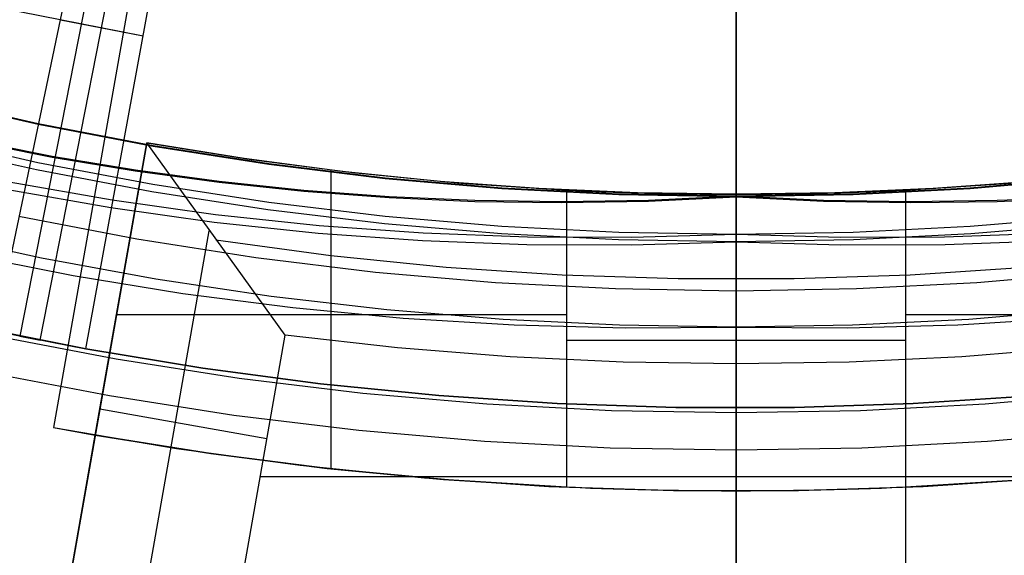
# Model space of a CAD drawing. Header units: millimetres. Extents: x 9001 to 10165, y -167 to 850.
# Tile 99 of 216: x 9577.55 to 9583.35, y 460.73 to 463.88. Entities that reach past the tile are written whole.
import ezdxf

# ---------------------------------------------------------------- set-up
doc = ezdxf.new("R2010")
doc.units = ezdxf.units.MM
for name, color, linetype in [('1', 7, 'Continuous'), ('COLOR EXT', 7, 'Continuous'), ('luz', 7, 'Continuous'), ('PLASTICO NEGRO', 7, 'Continuous')]:
    doc.layers.add(name, color=color, linetype=linetype)

msp = doc.modelspace()

# ---------------------------------------------------------------- linework, layer by layer
at = {"layer": '1', "color": 250, "true_color": 0x111111}
for p, q in [((9581.7702, 475.4465, 107.4778), (9581.7702, 462.844, 107.4778)), ((9581.7702, 469.3519, 225.2), (9581.7702, 462.8399, 225.2)), ((9581.7702, 465.6803, 228.5255), (9581.7702, 435.3505, 228.5255)), ((9581.7702, 463.8758, 230.508), (9581.7702, 464.2175, 230.3035)), ((9581.7702, 463.8512, 229.3617), (9581.7702, 464.2058, 229.1709)), ((9581.7702, 463.9187, 145.4778), (9581.7702, 463.882, 145.4772)), ((9581.7702, 463.8631, 96.5738), (9581.7702, 463.9147, 96.6172)), ((9581.7702, 463.9011, 47.8342), (9581.7702, 463.8483, 47.8786)), ((9581.7702, 463.882, 145.4772), (9581.7702, 463.8454, 145.4753)), ((9581.7702, 463.5413, 230.7243), (9581.7702, 463.8758, 230.508)), ((9581.7702, 463.8102, 96.5322), (9581.7702, 463.8631, 96.5738)), ((9581.7702, 463.5029, 229.5638), (9581.7702, 463.8512, 229.3617)), ((9581.7702, 463.8483, 47.8786), (9581.7702, 463.7942, 47.9212)), ((9581.7702, 463.8454, 145.4753), (9581.7702, 463.8088, 145.4722)), ((9581.7702, 463.7558, 96.4924), (9581.7702, 463.8102, 96.5322)), ((9581.7702, 463.8088, 145.4722), (9581.7702, 463.7724, 145.4678)), ((9581.7702, 463.7942, 47.9212), (9581.7702, 463.7385, 47.9619)), ((9581.7702, 463.7724, 145.4678), (9581.7702, 463.7361, 145.4622)), ((9581.7702, 463.7001, 96.4545), (9581.7702, 463.7558, 96.4924)), ((9581.7702, 463.7385, 47.9619), (9581.7702, 463.6816, 48.0006)), ((9581.7702, 463.7361, 145.4622), (9581.7702, 463.7, 145.4553)), ((9581.7702, 463.6431, 96.4185), (9581.7702, 463.7001, 96.4545)), ((9581.7702, 463.7, 145.4553), (9581.7702, 463.6642, 145.4472)), ((9581.7702, 463.6816, 48.0006), (9581.7702, 463.6233, 48.0374)), ((9581.7702, 463.6642, 145.4472), (9581.7702, 463.6288, 145.4379)), ((9581.7702, 463.585, 96.3845), (9581.7702, 463.6431, 96.4185)), ((9581.7702, 463.6288, 145.4379), (9581.7702, 463.5936, 145.4274)), ((9581.7702, 463.6233, 48.0374), (9581.7702, 463.5638, 48.0722)), ((9581.7702, 463.5936, 145.4274), (9581.7702, 463.5588, 145.4157)), ((9581.7702, 463.5257, 96.3525), (9581.7702, 463.585, 96.3845)), ((9581.7702, 463.5638, 48.0722), (9581.7702, 463.5032, 48.105)), ((9581.7702, 463.5588, 145.4157), (9581.7702, 463.5244, 145.4029)), ((9581.7702, 463.2146, 230.952), (9581.7702, 463.5413, 230.7243)), ((9581.7702, 463.4654, 96.3225), (9581.7702, 463.5257, 96.3525)), ((9581.7702, 463.5244, 145.4029), (9581.7702, 463.4905, 145.3888)), ((9581.7702, 463.5032, 48.105), (9581.7702, 463.4415, 48.1356)), ((9581.7702, 463.1614, 229.777), (9581.7702, 463.5029, 229.5638)), ((9581.7702, 463.4905, 145.3888), (9581.7702, 463.4571, 145.3736)), ((9581.7702, 463.404, 96.2946), (9581.7702, 463.4654, 96.3225)), ((9577.6558, 463.2676, 225.2), (9576.9824, 463.4212, 225.2)), ((9577.6558, 463.2676, 224.334), (9576.9824, 463.4212, 224.334)), ((9576.9834, 463.4252, 107.4778), (9577.6566, 463.2716, 107.4778)), ((9577.6566, 463.2716, 125.9405), (9576.9834, 463.4252, 125.9405)), ((9581.7702, 463.4571, 145.3736), (9581.7702, 463.4243, 145.3573)), ((9581.7702, 463.4415, 48.1356), (9581.7702, 463.3787, 48.1642)), ((9581.7702, 463.4243, 145.3573), (9581.7702, 463.392, 145.3399)), ((9581.7702, 463.3418, 96.2688), (9581.7702, 463.404, 96.2946)), ((9581.7702, 463.392, 145.3399), (9581.7702, 463.3603, 145.3213)), ((9581.7702, 463.3787, 48.1642), (9581.7702, 463.3151, 48.1905)), ((9581.7702, 463.3603, 145.3213), (9581.7702, 463.3293, 145.3017)), ((9581.7702, 463.2787, 96.2452), (9581.7702, 463.3418, 96.2688)), ((9581.7702, 463.3293, 145.3017), (9581.7702, 463.2989, 145.2811)), ((9581.7702, 463.3151, 48.1905), (9581.7702, 463.2505, 48.2147)), ((9581.7702, 463.2989, 145.2811), (9581.7702, 463.2693, 145.2594)), ((9578.334, 463.1372, 225.2), (9577.6558, 463.2676, 225.2)), ((9578.334, 463.1372, 224.334), (9577.6558, 463.2676, 224.334)), ((9577.6566, 463.2716, 107.4778), (9578.3347, 463.1413, 107.4778)), ((9578.3347, 463.1413, 125.9405), (9577.6566, 463.2716, 125.9405)), ((9581.7702, 463.2148, 96.2237), (9581.7702, 463.2787, 96.2452)), ((9581.7702, 463.2693, 145.2594), (9581.7702, 463.2405, 145.2368)), ((9581.7702, 463.2505, 48.2147), (9581.7702, 463.1852, 48.2367)), ((9581.7702, 463.2405, 145.2368), (9581.7702, 463.2124, 145.2131)), ((9577.6547, 463.041, 96.1312), (9576.9809, 463.1931, 96.1312)), ((9577.7391, 463.0788, 144.4031), (9577.253, 463.1745, 144.4031)), ((9581.7702, 463.1503, 96.2044), (9581.7702, 463.2148, 96.2237)), ((9581.7702, 462.8961, 231.191), (9581.7702, 463.2146, 230.952)), ((9581.7702, 463.2124, 145.2131), (9581.7702, 463.1852, 145.1885)), ((9581.7702, 463.1852, 48.2367), (9581.7702, 463.1192, 48.2564)), ((9581.7702, 463.1852, 145.1885), (9581.7702, 463.1588, 145.163)), ((9577.6459, 462.9987, 48.3312), (9576.9707, 463.151, 48.3312)), ((9577.2521, 463.1705, 223.4679), (9577.7383, 463.0747, 223.4679)), ((9579.0163, 463.0303, 225.2), (9578.334, 463.1372, 225.2)), ((9579.0163, 463.0303, 224.334), (9578.334, 463.1372, 224.334)), ((9578.3347, 463.1413, 107.4778), (9579.0169, 463.0344, 107.4778)), ((9579.0169, 463.0344, 125.9405), (9578.3347, 463.1413, 125.9405)), ((9581.7702, 462.8269, 230.0012), (9581.7702, 463.1614, 229.777)), ((9581.7702, 463.1588, 145.163), (9581.7702, 463.1333, 145.1366)), ((9581.7702, 463.0851, 96.1874), (9581.7702, 463.1503, 96.2044)), ((9581.7702, 463.1333, 145.1366), (9581.7702, 463.1087, 145.1094)), ((9581.7702, 463.1192, 48.2564), (9581.7702, 463.0525, 48.2739)), ((9577.7383, 463.0747, 223.4679), (9578.2288, 462.9932, 223.4679)), ((9578.2295, 462.9972, 144.4031), (9577.7391, 463.0788, 144.4031)), ((9581.7702, 463.1087, 145.1094), (9581.7702, 463.0851, 145.0813)), ((9581.7702, 463.0194, 96.1725), (9581.7702, 463.0851, 96.1874)), ((9581.7702, 463.0851, 145.0813), (9581.7702, 463.0624, 145.0525)), ((9581.7702, 463.0624, 145.0525), (9581.7702, 463.0407, 145.0229)), ((9578.3333, 462.9121, 96.1312), (9577.6547, 463.041, 96.1312)), ((9579.7019, 462.9471, 225.2), (9579.0163, 463.0303, 225.2)), ((9579.7019, 462.9471, 224.334), (9579.0163, 463.0303, 224.334)), ((9579.0169, 463.0344, 107.4778), (9579.7023, 462.9512, 107.4778)), ((9579.7023, 462.9512, 125.9405), (9579.0169, 463.0344, 125.9405)), ((9581.7702, 463.0525, 48.2739), (9581.7702, 462.9853, 48.289)), ((9581.7702, 463.0407, 145.0229), (9581.7702, 463.0201, 144.9925)), ((9581.7702, 463.0201, 144.9925), (9581.7702, 463.0005, 144.9615)), ((9581.7702, 462.9532, 96.1599), (9581.7702, 463.0194, 96.1725)), ((9581.7702, 463.0005, 144.9615), (9581.7702, 462.9819, 144.9298)), ((9578.3259, 462.8694, 48.3312), (9577.6459, 462.9987, 48.3312)), ((9578.2288, 462.9932, 223.4679), (9578.7235, 462.926, 223.4679)), ((9578.7241, 462.9301, 144.4031), (9578.2295, 462.9972, 144.4031)), ((9580.39, 462.8876, 225.2), (9579.7019, 462.9471, 225.2)), ((9580.39, 462.8876, 224.334), (9579.7019, 462.9471, 224.334)), ((9579.7023, 462.9512, 107.4778), (9580.3903, 462.8917, 107.4778)), ((9580.3903, 462.8917, 125.9405), (9579.7023, 462.9512, 125.9405)), ((9581.7702, 462.9853, 48.289), (9581.7702, 462.9176, 48.3019)), ((9581.7702, 462.9819, 144.9298), (9581.7702, 462.9645, 144.8975)), ((9581.7702, 462.9645, 144.8975), (9581.7702, 462.9482, 144.8647)), ((9581.7702, 462.8866, 96.1496), (9581.7702, 462.9532, 96.1599)), ((9581.7702, 462.9482, 144.8647), (9581.7702, 462.933, 144.8313)), ((9583.1502, 462.8917, 107.4778), (9583.8381, 462.9512, 107.4778)), ((9583.8381, 462.9512, 125.9405), (9583.1502, 462.8917, 125.9405)), ((9583.8386, 462.9471, 225.2), (9583.1505, 462.8876, 225.2)), ((9583.8386, 462.9471, 224.334), (9583.1505, 462.8876, 224.334)), ((9577.4768, 462.8832, 48.3312), (9578.0839, 462.777, 48.3312)), ((9578.0918, 462.8199, 96.1312), (9577.486, 462.9258, 96.1312)), ((9579.0158, 462.8064, 96.1312), (9578.3333, 462.9121, 96.1312)), ((9578.7235, 462.926, 223.4679), (9579.2222, 462.8735, 223.4679)), ((9579.2227, 462.8776, 144.4031), (9578.7241, 462.9301, 144.4031)), ((9581.0797, 462.8518, 225.2), (9580.39, 462.8876, 225.2)), ((9581.0797, 462.8518, 224.334), (9580.39, 462.8876, 224.334)), ((9580.3903, 462.8917, 107.4778), (9581.0798, 462.8559, 107.4778)), ((9581.0798, 462.8559, 125.9405), (9580.3903, 462.8917, 125.9405)), ((9581.7702, 462.933, 144.8313), (9581.7702, 462.9189, 144.7974)), ((9581.7702, 462.9189, 144.7974), (9581.7702, 462.9061, 144.763)), ((9581.7702, 462.9176, 48.3019), (9581.7702, 462.8495, 48.3125)), ((9581.7702, 462.9061, 144.763), (9581.7702, 462.8944, 144.7282)), ((9581.7702, 462.586, 231.441), (9581.7702, 462.8961, 231.191)), ((9581.7702, 462.8944, 144.7282), (9581.7702, 462.8839, 144.6931)), ((9581.7702, 462.8197, 96.1416), (9581.7702, 462.8866, 96.1496)), ((9581.7702, 462.8839, 144.6931), (9581.7702, 462.8746, 144.6576)), ((9582.4606, 462.8559, 107.4778), (9583.1502, 462.8917, 107.4778)), ((9583.1502, 462.8917, 125.9405), (9582.4606, 462.8559, 125.9405)), ((9583.1505, 462.8876, 225.2), (9582.4608, 462.8518, 225.2)), ((9583.1505, 462.8876, 224.334), (9582.4608, 462.8518, 224.334)), ((9579.0099, 462.7635, 48.3312), (9578.3259, 462.8694, 48.3312)), ((9579.2222, 462.8735, 223.4679), (9579.7247, 462.8359, 223.4679)), ((9579.7251, 462.84, 144.4031), (9579.2227, 462.8776, 144.4031)), ((9579.7247, 462.8359, 223.4679), (9580.231, 462.8135, 223.4679)), ((9580.2313, 462.8177, 144.4031), (9579.7251, 462.84, 144.4031)), ((9581.7702, 462.8399, 225.2), (9581.0797, 462.8518, 225.2)), ((9581.7702, 462.8399, 224.334), (9581.0797, 462.8518, 224.334)), ((9581.0798, 462.8559, 107.4778), (9581.7702, 462.844, 107.4778)), ((9581.7702, 462.844, 125.9405), (9581.0798, 462.8559, 125.9405)), ((9581.2539, 462.8152, 223.4679), (9581.7702, 462.8399, 223.4679)), ((9581.7702, 462.844, 144.4031), (9581.254, 462.8194, 144.4031)), ((9581.7702, 462.8746, 144.6576), (9581.7702, 462.8665, 144.6218)), ((9581.7702, 462.8665, 144.6218), (9581.7702, 462.8596, 144.5857)), ((9581.7702, 462.8596, 144.5857), (9581.7702, 462.854, 144.5494)), ((9581.7702, 462.844, 107.4778), (9582.4606, 462.8559, 107.4778)), ((9582.4606, 462.8559, 125.9405), (9581.7702, 462.844, 125.9405)), ((9581.7702, 462.854, 144.5494), (9581.7702, 462.8497, 144.513)), ((9582.4608, 462.8518, 225.2), (9581.7702, 462.8399, 225.2)), ((9582.4608, 462.8518, 224.334), (9581.7702, 462.8399, 224.334)), ((9581.7702, 462.8497, 144.513), (9581.7702, 462.8465, 144.4765)), ((9581.7702, 462.8495, 48.3125), (9581.7702, 462.7811, 48.3207)), ((9581.7702, 462.8465, 144.4765), (9581.7702, 462.8446, 144.4398)), ((9581.7702, 462.8446, 144.4398), (9581.7702, 462.844, 144.4031)), ((9581.7702, 462.844, 107.4778), (9581.7702, 462.844, 144.4031)), ((9582.2865, 462.8194, 144.4031), (9581.7702, 462.844, 144.4031)), ((9581.7702, 462.8394, 223.4417), (9581.7702, 462.8399, 223.4679)), ((9581.7702, 462.8399, 223.4679), (9581.7702, 462.8399, 225.2)), ((9581.7702, 462.8399, 223.4679), (9582.2866, 462.8152, 223.4679)), ((9581.7702, 462.8381, 223.4155), (9581.7702, 462.8394, 223.4417)), ((9581.7702, 462.8359, 223.3894), (9581.7702, 462.8381, 223.4155)), ((9581.7702, 462.8327, 223.3634), (9581.7702, 462.8359, 223.3894)), ((9581.7702, 462.8287, 223.3375), (9581.7702, 462.8327, 223.3634)), ((9581.7702, 462.8238, 223.3117), (9581.7702, 462.8287, 223.3375)), ((9581.7702, 462.4999, 230.2361), (9581.7702, 462.8269, 230.0012)), ((9583.8153, 462.84, 144.4031), (9583.3092, 462.8177, 144.4031)), ((9583.3095, 462.8135, 223.4679), (9583.8158, 462.8359, 223.4679)), ((9578.0839, 462.777, 48.3312), (9578.6943, 462.6914, 48.3312)), ((9578.7009, 462.7345, 96.1312), (9578.0918, 462.8199, 96.1312)), ((9579.7016, 462.724, 96.1312), (9579.0158, 462.8064, 96.1312)), ((9580.231, 462.8135, 223.4679), (9580.7407, 462.8065, 223.4679)), ((9580.7409, 462.8107, 144.4031), (9580.2313, 462.8177, 144.4031)), ((9580.7407, 462.8065, 223.4679), (9581.2539, 462.8152, 223.4679)), ((9581.254, 462.8194, 144.4031), (9580.7409, 462.8107, 144.4031)), ((9581.7702, 462.8181, 223.2861), (9581.7702, 462.8238, 223.3117)), ((9581.7702, 462.7526, 96.1358), (9581.7702, 462.8197, 96.1416)), ((9581.7702, 462.8114, 223.2607), (9581.7702, 462.8181, 223.2861)), ((9581.7702, 462.8039, 223.2356), (9581.7702, 462.8114, 223.2607)), ((9581.7702, 462.7955, 223.2108), (9581.7702, 462.8039, 223.2356)), ((9581.7702, 462.7863, 223.1862), (9581.7702, 462.7955, 223.2108)), ((9581.7702, 462.7763, 223.162), (9581.7702, 462.7863, 223.1862)), ((9581.7702, 462.7811, 48.3207), (9581.7702, 462.7124, 48.3265)), ((9581.7702, 462.7655, 223.1381), (9581.7702, 462.7763, 223.162)), ((9582.7996, 462.8107, 144.4031), (9582.2865, 462.8194, 144.4031)), ((9582.2866, 462.8152, 223.4679), (9582.7998, 462.8065, 223.4679)), ((9583.3092, 462.8177, 144.4031), (9582.7996, 462.8107, 144.4031)), ((9582.7998, 462.8065, 223.4679), (9583.3095, 462.8135, 223.4679)), ((9578.2386, 462.5904, 231.7015), (9577.5416, 462.7243, 231.7015)), ((9579.3125, 462.6697, 96.1312), (9578.7009, 462.7345, 96.1312)), ((9579.6972, 462.6809, 48.3312), (9579.0099, 462.7635, 48.3312)), ((9580.3898, 462.6651, 96.1312), (9579.7016, 462.724, 96.1312)), ((9581.7702, 462.7538, 223.1146), (9581.7702, 462.7655, 223.1381)), ((9581.7702, 462.7413, 223.0916), (9581.7702, 462.7538, 223.1146)), ((9581.7702, 462.6853, 96.1324), (9581.7702, 462.7526, 96.1358)), ((9581.7702, 462.7281, 223.0689), (9581.7702, 462.7413, 223.0916)), ((9581.7702, 462.7141, 223.0468), (9581.7702, 462.7281, 223.0689)), ((9581.7702, 462.6993, 223.0251), (9581.7702, 462.7141, 223.0468)), ((9581.7702, 462.7124, 48.3265), (9581.7702, 462.6436, 48.3301)), ((9583.8389, 462.724, 96.1312), (9583.1507, 462.6651, 96.1312)), ((9578.6943, 462.6914, 48.3312), (9579.3072, 462.6265, 48.3312)), ((9579.9259, 462.6256, 96.1312), (9579.3125, 462.6697, 96.1312)), ((9580.3869, 462.6219, 48.3312), (9579.6972, 462.6809, 48.3312)), ((9581.0796, 462.6297, 96.1312), (9580.3898, 462.6651, 96.1312)), ((9581.7702, 462.6838, 223.0039), (9581.7702, 462.6993, 223.0251)), ((9581.7702, 462.618, 96.1312), (9581.7702, 462.6853, 96.1324)), ((9581.7702, 462.6676, 222.9833), (9581.7702, 462.6838, 223.0039)), ((9581.7702, 462.6508, 222.9632), (9581.7702, 462.6676, 222.9833)), ((9581.7702, 462.6332, 222.9438), (9581.7702, 462.6508, 222.9632)), ((9583.1507, 462.6651, 96.1312), (9582.4609, 462.6297, 96.1312)), ((9583.8433, 462.6809, 48.3312), (9583.1536, 462.6219, 48.3312)), ((9577.6753, 462.4795, 222.7), (9577.0041, 462.6261, 222.7)), ((9579.3072, 462.6265, 48.3312), (9579.922, 462.5824, 48.3312)), ((9580.5405, 462.6023, 96.1312), (9579.9259, 462.6256, 96.1312)), ((9581.0782, 462.5865, 48.3312), (9580.3869, 462.6219, 48.3312)), ((9581.1555, 462.5997, 96.1312), (9580.5405, 462.6023, 96.1312)), ((9581.7702, 462.618, 96.1312), (9581.0796, 462.6297, 96.1312)), ((9581.7702, 462.618, 96.1312), (9581.1555, 462.5997, 96.1312)), ((9581.7702, 462.6436, 48.3301), (9581.7702, 462.5747, 48.3312)), ((9581.7702, 462.615, 222.9249), (9581.7702, 462.6332, 222.9438)), ((9582.4609, 462.6297, 96.1312), (9581.7702, 462.618, 96.1312)), ((9581.7702, 462.618, 96.1312), (9581.7702, 461.3465, 96.1312)), ((9582.385, 462.5997, 96.1312), (9581.7702, 462.618, 96.1312)), ((9581.7702, 462.5961, 222.9067), (9581.7702, 462.615, 222.9249)), ((9581.7702, 462.5766, 222.8891), (9581.7702, 462.5961, 222.9067)), ((9583, 462.6023, 96.1312), (9582.385, 462.5997, 96.1312)), ((9583.1536, 462.6219, 48.3312), (9582.4623, 462.5865, 48.3312)), ((9583.6146, 462.6256, 96.1312), (9583, 462.6023, 96.1312)), ((9578.9399, 462.4805, 231.7015), (9578.2386, 462.5904, 231.7015)), ((9579.922, 462.5824, 48.3312), (9580.5379, 462.559, 48.3312)), ((9580.5379, 462.559, 48.3312), (9581.1542, 462.5564, 48.3312)), ((9581.7702, 462.5747, 48.3312), (9581.0782, 462.5865, 48.3312)), ((9581.1542, 462.5564, 48.3312), (9581.7702, 462.5747, 48.3312)), ((9582.4623, 462.5865, 48.3312), (9581.7702, 462.5747, 48.3312)), ((9581.7702, 462.2848, 231.7015), (9581.7702, 462.586, 231.441)), ((9581.7702, 462.5566, 222.8722), (9581.7702, 462.5766, 222.8891)), ((9581.7702, 462.5747, 48.3312), (9581.7702, 461.3465, 48.3312)), ((9581.7702, 462.5747, 48.3312), (9582.3863, 462.5564, 48.3312)), ((9581.7702, 462.536, 222.856), (9581.7702, 462.5566, 222.8722)), ((9581.7702, 462.5148, 222.8406), (9581.7702, 462.536, 222.856)), ((9582.3863, 462.5564, 48.3312), (9583.0026, 462.559, 48.3312)), ((9583.0026, 462.559, 48.3312), (9583.6185, 462.5824, 48.3312)), ((9577.2212, 462.5043, 222.7), (9577.863, 462.3769, 222.7)), ((9578.3509, 462.3553, 222.7), (9577.6753, 462.4795, 222.7)), ((9579.6445, 462.395, 231.7015), (9578.9399, 462.4805, 231.7015)), ((9581.7702, 462.4931, 222.8258), (9581.7702, 462.5148, 222.8406)), ((9581.7702, 462.1806, 230.4815), (9581.7702, 462.4999, 230.2361)), ((9581.7702, 462.471, 222.8118), (9581.7702, 462.4931, 222.8258)), ((9581.7702, 462.4483, 222.7986), (9581.7702, 462.471, 222.8118)), ((9581.7702, 462.4253, 222.7861), (9581.7702, 462.4483, 222.7986)), ((9581.7702, 462.4018, 222.7744), (9581.7702, 462.4253, 222.7861)), ((9577.863, 462.3769, 222.7), (9578.5086, 462.2712, 222.7)), ((9580.3517, 462.3338, 231.7015), (9579.6445, 462.395, 231.7015)), ((9581.7702, 462.3779, 222.7636), (9581.7702, 462.4018, 222.7744)), ((9581.7702, 462.3537, 222.7535), (9581.7702, 462.3779, 222.7636)), ((9583.896, 462.395, 231.7015), (9583.1888, 462.3338, 231.7015)), ((9579.0303, 462.2534, 222.7), (9578.3509, 462.3553, 222.7)), ((9581.0605, 462.297, 231.7015), (9580.3517, 462.3338, 231.7015)), ((9581.7702, 462.3291, 222.7443), (9581.7702, 462.3537, 222.7535)), ((9581.7702, 462.3043, 222.736), (9581.7702, 462.3291, 222.7443)), ((9581.7702, 462.2791, 222.7285), (9581.7702, 462.3043, 222.736)), ((9583.1888, 462.3338, 231.7015), (9582.4799, 462.297, 231.7015)), ((9578.5086, 462.2712, 222.7), (9579.1575, 462.1873, 222.7)), ((9579.7126, 462.1741, 222.7), (9579.0303, 462.2534, 222.7)), ((9581.7702, 462.2848, 231.7015), (9581.0605, 462.297, 231.7015)), ((9582.4799, 462.297, 231.7015), (9581.7702, 462.2848, 231.7015)), ((9581.7702, 461.9215, 232.1437), (9581.7702, 462.2848, 231.7015)), ((9581.7702, 462.2538, 222.7218), (9581.7702, 462.2791, 222.7285)), ((9581.7702, 462.2282, 222.7161), (9581.7702, 462.2538, 222.7218)), ((9579.1575, 462.1873, 222.7), (9579.8089, 462.1254, 222.7)), ((9581.7702, 462.2024, 222.7112), (9581.7702, 462.2282, 222.7161)), ((9581.7702, 462.1765, 222.7072), (9581.7702, 462.2024, 222.7112)), ((9580.3973, 462.1174, 222.7), (9579.7126, 462.1741, 222.7)), ((9581.7702, 461.8694, 230.7371), (9581.7702, 462.1806, 230.4815)), ((9581.7702, 462.1505, 222.704), (9581.7702, 462.1765, 222.7072)), ((9581.7702, 462.1244, 222.7018), (9581.7702, 462.1505, 222.704)), ((9583.8278, 462.1741, 222.7), (9583.1432, 462.1174, 222.7)), ((9579.8089, 462.1254, 222.7), (9580.4619, 462.0855, 222.7)), ((9581.0834, 462.0833, 222.7), (9580.3973, 462.1174, 222.7)), ((9580.4619, 462.0855, 222.7), (9581.116, 462.0677, 222.7)), ((9581.7702, 462.072, 222.7), (9581.0834, 462.0833, 222.7)), ((9581.116, 462.0677, 222.7), (9581.7702, 462.072, 222.7)), ((9581.7702, 462.0982, 222.7004), (9581.7702, 462.1244, 222.7018)), ((9581.7702, 462.072, 222.7), (9581.7702, 462.0982, 222.7004)), ((9582.4571, 462.0833, 222.7), (9581.7702, 462.072, 222.7)), ((9581.7702, 462.072, 222.7), (9581.7702, 448.2323, 222.7)), ((9581.7702, 462.072, 222.7), (9582.4245, 462.0677, 222.7)), ((9582.4245, 462.0677, 222.7), (9583.0785, 462.0855, 222.7)), ((9583.1432, 462.1174, 222.7), (9582.4571, 462.0833, 222.7)), ((9583.0785, 462.0855, 222.7), (9583.7316, 462.1254, 222.7)), ((9578.1153, 461.8829, 231.0025), (9577.3939, 462.0216, 231.0025)), ((9581.7702, 461.5733, 232.5978), (9581.7702, 461.9215, 232.1437)), ((9578.841, 461.7692, 231.0025), (9578.1153, 461.8829, 231.0025)), ((9581.7702, 461.5667, 231.0025), (9581.7702, 461.8694, 230.7371)), ((9578.0775, 461.666, 96.1312), (9577.3486, 461.8061, 96.1312)), ((9578.0775, 461.666, 48.3312), (9577.3486, 461.8061, 48.3312)), ((9579.5703, 461.6807, 231.0025), (9578.841, 461.7692, 231.0025)), ((9578.8107, 461.5512, 96.1312), (9578.0775, 461.666, 96.1312)), ((9578.8107, 461.5512, 48.3312), (9578.0775, 461.666, 48.3312)), ((9580.3021, 461.6174, 231.0025), (9579.5703, 461.6807, 231.0025)), ((9583.9702, 461.6807, 231.0025), (9583.2383, 461.6174, 231.0025)), ((9581.0358, 461.5793, 231.0025), (9580.3021, 461.6174, 231.0025)), ((9583.2383, 461.6174, 231.0025), (9582.5047, 461.5793, 231.0025)), ((9579.5475, 461.4617, 96.1312), (9578.8107, 461.5512, 96.1312)), ((9579.5475, 461.4617, 48.3312), (9578.8107, 461.5512, 48.3312)), ((9581.7702, 461.5667, 231.0025), (9581.0358, 461.5793, 231.0025)), ((9582.5047, 461.5793, 231.0025), (9581.7702, 461.5667, 231.0025)), ((9581.7702, 461.2405, 233.0634), (9581.7702, 461.5733, 232.5978)), ((9581.7702, 461.1783, 231.4717), (9581.7702, 461.5667, 231.0025)), ((9580.287, 461.3977, 96.1312), (9579.5475, 461.4617, 96.1312)), ((9580.287, 461.3977, 48.3312), (9579.5475, 461.4617, 48.3312)), ((9583.993, 461.4617, 96.1312), (9583.2535, 461.3977, 96.1312)), ((9583.993, 461.4617, 48.3312), (9583.2535, 461.3977, 48.3312)), ((9581.0282, 461.3593, 96.1312), (9580.287, 461.3977, 96.1312)), ((9581.0282, 461.3593, 48.3312), (9580.287, 461.3977, 48.3312)), ((9583.2535, 461.3977, 96.1312), (9582.5123, 461.3593, 96.1312)), ((9583.2535, 461.3977, 48.3312), (9582.5123, 461.3593, 48.3312)), ((9581.7702, 461.3465, 96.1312), (9581.0282, 461.3593, 96.1312)), ((9581.7702, 461.3465, 48.3312), (9581.0282, 461.3593, 48.3312)), ((9582.5123, 461.3593, 96.1312), (9581.7702, 461.3465, 96.1312)), ((9582.5123, 461.3593, 48.3312), (9581.7702, 461.3465, 48.3312)), ((9581.7702, 461.3465, 96.1312), (9581.7702, 457.2343, 98.1904)), ((9581.7702, 456.7642, 46.0441), (9581.7702, 461.3465, 48.3312)), ((9581.7702, 460.9234, 233.5398), (9581.7702, 461.2405, 233.0634)), ((9581.7702, 460.8061, 231.9537), (9581.7702, 461.1783, 231.4717)), ((9581.7702, 460.6226, 234.0266), (9581.7702, 460.9234, 233.5398)), ((9581.7702, 460.4502, 232.448), (9581.7702, 460.8061, 231.9537))]:
    msp.add_line(p, q, dxfattribs=at)
at = {"layer": 'COLOR EXT', "color": 30, "true_color": 0xff8d00}
for p, q in [((9578.4421, 465.42, 16.2621), (9577.7474, 461.4805, 16.2621)), ((9578.4421, 465.42, 19.7621), (9577.7474, 461.4805, 19.7621)), ((9578.4421, 465.42, 18.0121), (9577.7474, 461.4805, 18.0121)), ((9578.0948, 463.4503, 16.2621), (9578.0948, 463.4503, 19.7621)), ((9578.2973, 463.1591, 33.5621), (9577.7242, 459.9092, 33.5621)), ((9577.9934, 461.4357, 31.5621), (9578.2973, 463.1591, 31.5621)), ((9578.8716, 463.0664, 33.5621), (9578.2973, 463.1591, 33.5621)), ((9578.2973, 463.1591, 31.5621), (9578.912, 463.0605, 31.5621)), ((9578.2973, 463.1591, 33.5621), (9578.2973, 463.1591, 31.5621)), ((9579.1126, 462.0241, 34.5621), (9578.2973, 463.1591, 33.5621)), ((9578.8716, 463.0664, 32.3121), (9578.2973, 463.1591, 32.3121)), ((9579.4484, 462.9905, 33.5621), (9578.8716, 463.0664, 33.5621)), ((9579.4484, 462.9905, 32.3121), (9578.8716, 463.0664, 32.3121)), ((9578.912, 463.0605, 31.5621), (9579.5294, 462.9812, 31.5621)), ((9579.3818, 462.9984, 31.5621), (9579.3818, 461.2368, 31.5621)), ((9580.0271, 462.9313, 33.5621), (9579.4484, 462.9905, 33.5621)), ((9580.0271, 462.9313, 32.3121), (9579.4484, 462.9905, 32.3121)), ((9579.5294, 462.9812, 31.5621), (9580.149, 462.921, 31.5621)), ((9580.6073, 462.8891, 33.5621), (9580.0271, 462.9313, 33.5621)), ((9580.6073, 462.8891, 32.3121), (9580.0271, 462.9313, 32.3121)), ((9580.149, 462.921, 31.5621), (9580.7702, 462.8802, 31.5621)), ((9581.1885, 462.8637, 33.5621), (9580.6073, 462.8891, 33.5621)), ((9581.1885, 462.8637, 32.3121), (9580.6073, 462.8891, 32.3121)), ((9582.9331, 462.8891, 33.5621), (9582.3519, 462.8637, 33.5621)), ((9582.9331, 462.8891, 32.3121), (9582.3519, 462.8637, 32.3121)), ((9582.7702, 462.8802, 31.5621), (9583.3914, 462.921, 31.5621)), ((9583.5134, 462.9313, 33.5621), (9582.9331, 462.8891, 33.5621)), ((9583.5134, 462.9313, 32.3121), (9582.9331, 462.8891, 32.3121)), ((9580.7702, 462.8802, 31.5621), (9580.7966, 462.8787, 31.5282)), ((9580.7702, 462.8802, 31.5621), (9580.7702, 461.1282, 31.5621)), ((9580.7966, 462.8787, 31.5282), (9580.824, 462.8772, 31.4953)), ((9580.824, 462.8772, 31.4953), (9580.8526, 462.8758, 31.4633)), ((9580.8526, 462.8758, 31.4633), (9580.8823, 462.8744, 31.4323)), ((9580.8823, 462.8744, 31.4323), (9580.913, 462.873, 31.4023)), ((9580.913, 462.873, 31.4023), (9580.9448, 462.8716, 31.3734)), ((9580.9448, 462.8716, 31.3734), (9580.9775, 462.8703, 31.3456)), ((9580.9775, 462.8703, 31.3456), (9581.0112, 462.8691, 31.319)), ((9581.0112, 462.8691, 31.319), (9581.0457, 462.8679, 31.2935)), ((9581.0457, 462.8679, 31.2935), (9581.0811, 462.8667, 31.2692)), ((9581.0811, 462.8667, 31.2692), (9581.1173, 462.8656, 31.2462)), ((9581.1173, 462.8656, 31.2462), (9581.1543, 462.8645, 31.2244)), ((9581.1543, 462.8645, 31.2244), (9581.192, 462.8635, 31.2039)), ((9581.7702, 462.8552, 33.5621), (9581.1885, 462.8637, 33.5621)), ((9581.7702, 462.8552, 32.3121), (9581.1885, 462.8637, 32.3121)), ((9581.192, 462.8635, 31.2039), (9581.2304, 462.8626, 31.1847)), ((9581.2304, 462.8626, 31.1847), (9581.2694, 462.8617, 31.1668)), ((9581.2694, 462.8617, 31.1668), (9581.3091, 462.8608, 31.1503)), ((9581.3091, 462.8608, 31.1503), (9581.3492, 462.86, 31.1351)), ((9581.3492, 462.86, 31.1351), (9581.3899, 462.8593, 31.1214)), ((9581.3899, 462.8593, 31.1214), (9581.431, 462.8586, 31.109)), ((9581.431, 462.8586, 31.109), (9581.4725, 462.858, 31.0981)), ((9581.4725, 462.858, 31.0981), (9581.5144, 462.8574, 31.0886)), ((9581.5144, 462.8574, 31.0886), (9581.5566, 462.8569, 31.0805)), ((9581.5566, 462.8569, 31.0805), (9581.599, 462.8564, 31.0739)), ((9581.599, 462.8564, 31.0739), (9581.6416, 462.856, 31.0688)), ((9581.6416, 462.856, 31.0688), (9581.6844, 462.8557, 31.0651)), ((9581.6844, 462.8557, 31.0651), (9581.7273, 462.8554, 31.0628)), ((9581.7273, 462.8554, 31.0628), (9581.7702, 462.8552, 31.0621)), ((9582.3519, 462.8637, 33.5621), (9581.7702, 462.8552, 33.5621)), ((9582.3519, 462.8637, 32.3121), (9581.7702, 462.8552, 32.3121)), ((9581.7702, 462.8552, 31.0621), (9581.8132, 462.8554, 31.0628)), ((9581.7702, 461.1052, 31.0621), (9581.7702, 462.8552, 31.0621)), ((9581.7702, 462.8552, 31.0621), (9581.7702, 462.8552, 33.5621)), ((9581.7702, 462.8552, 33.5621), (9581.7702, 461.8552, 34.5621)), ((9581.8132, 462.8554, 31.0628), (9581.8561, 462.8557, 31.0651)), ((9581.8561, 462.8557, 31.0651), (9581.8988, 462.856, 31.0688)), ((9581.8988, 462.856, 31.0688), (9581.9415, 462.8564, 31.0739)), ((9581.9415, 462.8564, 31.0739), (9581.9839, 462.8569, 31.0805)), ((9581.9839, 462.8569, 31.0805), (9582.0261, 462.8574, 31.0886)), ((9582.0261, 462.8574, 31.0886), (9582.0679, 462.858, 31.0981)), ((9582.0679, 462.858, 31.0981), (9582.1095, 462.8586, 31.109)), ((9582.1095, 462.8586, 31.109), (9582.1506, 462.8593, 31.1214)), ((9582.1506, 462.8593, 31.1214), (9582.1912, 462.86, 31.1351)), ((9582.1912, 462.86, 31.1351), (9582.2314, 462.8608, 31.1503)), ((9582.2314, 462.8608, 31.1503), (9582.271, 462.8617, 31.1668)), ((9582.271, 462.8617, 31.1668), (9582.3101, 462.8626, 31.1847)), ((9582.3101, 462.8626, 31.1847), (9582.3485, 462.8635, 31.2039)), ((9582.3485, 462.8635, 31.2039), (9582.3862, 462.8645, 31.2244)), ((9582.3862, 462.8645, 31.2244), (9582.4232, 462.8656, 31.2462)), ((9582.4232, 462.8656, 31.2462), (9582.4594, 462.8667, 31.2692)), ((9582.4594, 462.8667, 31.2692), (9582.4948, 462.8679, 31.2935)), ((9582.4948, 462.8679, 31.2935), (9582.5293, 462.8691, 31.319)), ((9582.5293, 462.8691, 31.319), (9582.563, 462.8703, 31.3456)), ((9582.563, 462.8703, 31.3456), (9582.5957, 462.8716, 31.3734)), ((9582.5957, 462.8716, 31.3734), (9582.6274, 462.873, 31.4023)), ((9582.6274, 462.873, 31.4023), (9582.6582, 462.8744, 31.4323)), ((9582.6582, 462.8744, 31.4323), (9582.6878, 462.8758, 31.4633)), ((9582.6878, 462.8758, 31.4633), (9582.7164, 462.8772, 31.4953)), ((9582.7164, 462.8772, 31.4953), (9582.7439, 462.8787, 31.5282)), ((9582.7439, 462.8787, 31.5282), (9582.7702, 462.8802, 31.5621)), ((9582.7702, 462.8802, 31.5621), (9582.7702, 461.1282, 31.5621)), ((9578.2141, 460.0834, 34.0143), (9578.665, 462.6401, 34.0143)), ((9578.7039, 462.5859, 34.0621), (9579.3818, 462.4948, 34.0621)), ((9579.3818, 462.4948, 34.0621), (9580.0623, 462.4265, 34.0621)), ((9580.0623, 462.4265, 34.0621), (9580.7447, 462.3809, 34.0621)), ((9582.7958, 462.3809, 34.0621), (9583.4782, 462.4265, 34.0621)), ((9580.7447, 462.3809, 34.0621), (9581.4283, 462.3581, 34.0621)), ((9582.1122, 462.3581, 34.0621), (9582.7958, 462.3809, 34.0621)), ((9581.4283, 462.3581, 34.0621), (9582.1122, 462.3581, 34.0621)), ((9580.7702, 462.1437, 31.5621), (9578.1182, 462.1437, 31.5621)), ((9585.4223, 462.1437, 31.5621), (9582.7702, 462.1437, 31.5621)), ((9578.8518, 460.5453, 34.5621), (9579.1126, 462.0241, 34.5621)), ((9579.7746, 461.9503, 34.5621), (9579.1126, 462.0241, 34.5621)), ((9580.7966, 461.9927, 31.5282), (9580.7702, 461.9927, 31.5621)), ((9580.8241, 461.9927, 31.4952), (9580.7966, 461.9927, 31.5282)), ((9580.8527, 461.9927, 31.4632), (9580.8241, 461.9927, 31.4952)), ((9580.8824, 461.9927, 31.4322), (9580.8527, 461.9927, 31.4632)), ((9580.9131, 461.9927, 31.4023), (9580.8824, 461.9927, 31.4322)), ((9580.9449, 461.9927, 31.3734), (9580.9131, 461.9927, 31.4023)), ((9580.9776, 461.9927, 31.3456), (9580.9449, 461.9927, 31.3734)), ((9581.0112, 461.9927, 31.3189), (9580.9776, 461.9927, 31.3456)), ((9581.0458, 461.9927, 31.2935), (9581.0112, 461.9927, 31.3189)), ((9581.0812, 461.9927, 31.2692), (9581.0458, 461.9927, 31.2935)), ((9581.1174, 461.9927, 31.2461), (9581.0812, 461.9927, 31.2692)), ((9581.1544, 461.9927, 31.2243), (9581.1174, 461.9927, 31.2461)), ((9581.1921, 461.9927, 31.2038), (9581.1544, 461.9927, 31.2243)), ((9581.2305, 461.9927, 31.1846), (9581.1921, 461.9927, 31.2038)), ((9581.2695, 461.9927, 31.1668), (9581.2305, 461.9927, 31.1846)), ((9581.3092, 461.9927, 31.1503), (9581.2695, 461.9927, 31.1668)), ((9581.3493, 461.9927, 31.1351), (9581.3092, 461.9927, 31.1503)), ((9581.39, 461.9927, 31.1213), (9581.3493, 461.9927, 31.1351)), ((9581.4311, 461.9927, 31.109), (9581.39, 461.9927, 31.1213)), ((9581.4726, 461.9927, 31.0981), (9581.4311, 461.9927, 31.109)), ((9581.5145, 461.9927, 31.0886), (9581.4726, 461.9927, 31.0981)), ((9581.5566, 461.9927, 31.0805), (9581.5145, 461.9927, 31.0886)), ((9581.5991, 461.9927, 31.0739), (9581.5566, 461.9927, 31.0805)), ((9581.6417, 461.9927, 31.0687), (9581.5991, 461.9927, 31.0739)), ((9581.6844, 461.9927, 31.0651), (9581.6417, 461.9927, 31.0687)), ((9581.7273, 461.9927, 31.0628), (9581.6844, 461.9927, 31.0651)), ((9581.7702, 461.9927, 31.0621), (9581.7273, 461.9927, 31.0628)), ((9581.8132, 461.9927, 31.0628), (9581.7702, 461.9927, 31.0621)), ((9581.856, 461.9927, 31.0651), (9581.8132, 461.9927, 31.0628)), ((9581.8988, 461.9927, 31.0687), (9581.856, 461.9927, 31.0651)), ((9581.9414, 461.9927, 31.0739), (9581.8988, 461.9927, 31.0687)), ((9581.9838, 461.9927, 31.0805), (9581.9414, 461.9927, 31.0739)), ((9582.026, 461.9927, 31.0886), (9581.9838, 461.9927, 31.0805)), ((9582.0679, 461.9927, 31.0981), (9582.026, 461.9927, 31.0886)), ((9582.1094, 461.9927, 31.109), (9582.0679, 461.9927, 31.0981)), ((9582.1505, 461.9927, 31.1213), (9582.1094, 461.9927, 31.109)), ((9582.1912, 461.9927, 31.1351), (9582.1505, 461.9927, 31.1213)), ((9582.2313, 461.9927, 31.1503), (9582.1912, 461.9927, 31.1351)), ((9582.2709, 461.9927, 31.1668), (9582.2313, 461.9927, 31.1503)), ((9582.31, 461.9927, 31.1846), (9582.2709, 461.9927, 31.1668)), ((9582.3484, 461.9927, 31.2038), (9582.31, 461.9927, 31.1846)), ((9582.3861, 461.9927, 31.2243), (9582.3484, 461.9927, 31.2038)), ((9582.4231, 461.9927, 31.2461), (9582.3861, 461.9927, 31.2243)), ((9582.4593, 461.9927, 31.2692), (9582.4231, 461.9927, 31.2461)), ((9582.4947, 461.9927, 31.2935), (9582.4593, 461.9927, 31.2692)), ((9582.5293, 461.9927, 31.3189), (9582.4947, 461.9927, 31.2935)), ((9582.5629, 461.9927, 31.3456), (9582.5293, 461.9927, 31.3189)), ((9582.5956, 461.9927, 31.3734), (9582.5629, 461.9927, 31.3456)), ((9582.6274, 461.9927, 31.4023), (9582.5956, 461.9927, 31.3734)), ((9582.6581, 461.9927, 31.4322), (9582.6274, 461.9927, 31.4023)), ((9582.6878, 461.9927, 31.4632), (9582.6581, 461.9927, 31.4322)), ((9582.7164, 461.9927, 31.4952), (9582.6878, 461.9927, 31.4632)), ((9582.7439, 461.9927, 31.5282), (9582.7164, 461.9927, 31.4952)), ((9582.7702, 461.9927, 31.5621), (9582.7439, 461.9927, 31.5282)), ((9580.4387, 461.8975, 34.5621), (9579.7746, 461.9503, 34.5621)), ((9581.1042, 461.8658, 34.5621), (9580.4387, 461.8975, 34.5621)), ((9583.1018, 461.8975, 34.5621), (9582.4363, 461.8658, 34.5621)), ((9583.7658, 461.9503, 34.5621), (9583.1018, 461.8975, 34.5621)), ((9581.7702, 461.8552, 34.5621), (9581.1042, 461.8658, 34.5621)), ((9582.4363, 461.8658, 34.5621), (9581.7702, 461.8552, 34.5621)), ((9581.7702, 460.3552, 34.5621), (9581.7702, 461.8552, 34.5621)), ((9579.005, 461.4138, 34.5621), (9578.0202, 461.5874, 33.5621)), ((9576.1267, 450.849, 24.9121), (9577.9934, 461.4357, 24.9121)), ((9577.429, 458.235, 19.7621), (9577.9934, 461.4357, 19.7621)), ((9577.7474, 461.4805, 16.2621), (9578.4726, 461.3567, 16.2621)), ((9577.7474, 461.4805, 19.7621), (9577.7474, 461.4805, 16.2621)), ((9577.7474, 461.4805, 19.7621), (9577.9934, 461.4357, 19.7621)), ((9577.9934, 461.4357, 19.7621), (9577.9934, 461.4357, 31.5621)), ((9578.6835, 461.3254, 31.5621), (9577.9934, 461.4357, 31.5621)), ((9577.9934, 461.4357, 23.9121), (9578.6749, 461.3266, 23.9121)), ((9578.4726, 461.3567, 16.2621), (9579.2015, 461.2575, 16.2621)), ((9578.6749, 461.3266, 23.9121), (9579.3595, 461.2392, 23.9121)), ((9579.3769, 461.2373, 31.5621), (9578.6835, 461.3254, 31.5621)), ((9579.2015, 461.2575, 16.2621), (9579.9333, 461.1829, 16.2621)), ((9579.3595, 461.2392, 23.9121), (9580.0466, 461.1736, 23.9121)), ((9580.0727, 461.1716, 31.5621), (9579.3769, 461.2373, 31.5621)), ((9584.575, 461.1897, 34.5621), (9578.9654, 461.1897, 34.5621)), ((9579.9333, 461.1829, 16.2621), (9580.6672, 461.1332, 16.2621)), ((9580.0466, 461.1736, 23.9121), (9580.7353, 461.1299, 23.9121)), ((9580.7702, 461.1282, 31.5621), (9580.0727, 461.1716, 31.5621)), ((9583.4678, 461.1716, 31.5621), (9582.7702, 461.1282, 31.5621)), ((9582.8051, 461.1299, 23.9121), (9583.4939, 461.1736, 23.9121)), ((9582.8732, 461.1332, 16.2621), (9583.6072, 461.1829, 16.2621)), ((9580.6672, 461.1332, 16.2621), (9581.4024, 461.1083, 16.2621)), ((9580.7353, 461.1299, 23.9121), (9581.4252, 461.108, 23.9121)), ((9580.7966, 461.1268, 31.5282), (9580.7702, 461.1282, 31.5621)), ((9580.8241, 461.1255, 31.4953), (9580.7966, 461.1268, 31.5282)), ((9580.8526, 461.1241, 31.4633), (9580.8241, 461.1255, 31.4953)), ((9580.8823, 461.1228, 31.4322), (9580.8526, 461.1241, 31.4633)), ((9580.9131, 461.1215, 31.4023), (9580.8823, 461.1228, 31.4322)), ((9580.9448, 461.1203, 31.3734), (9580.9131, 461.1215, 31.4023)), ((9580.9775, 461.1191, 31.3456), (9580.9448, 461.1203, 31.3734)), ((9581.0112, 461.118, 31.319), (9580.9775, 461.1191, 31.3456)), ((9581.0457, 461.1169, 31.2935), (9581.0112, 461.118, 31.319)), ((9581.0811, 461.1158, 31.2692), (9581.0457, 461.1169, 31.2935)), ((9581.1173, 461.1148, 31.2462), (9581.0811, 461.1158, 31.2692)), ((9581.1543, 461.1138, 31.2244), (9581.1173, 461.1148, 31.2462)), ((9581.192, 461.1129, 31.2039), (9581.1543, 461.1138, 31.2244)), ((9581.2304, 461.112, 31.1847), (9581.192, 461.1129, 31.2039)), ((9581.2695, 461.1111, 31.1668), (9581.2304, 461.112, 31.1847)), ((9581.3091, 461.1104, 31.1503), (9581.2695, 461.1111, 31.1668)), ((9581.3493, 461.1096, 31.1351), (9581.3091, 461.1104, 31.1503)), ((9581.3899, 461.1089, 31.1214), (9581.3493, 461.1096, 31.1351)), ((9581.431, 461.1083, 31.109), (9581.3899, 461.1089, 31.1214)), ((9581.4024, 461.1083, 16.2621), (9582.1381, 461.1083, 16.2621)), ((9581.4252, 461.108, 23.9121), (9582.1153, 461.108, 23.9121)), ((9581.4726, 461.1077, 31.0981), (9581.431, 461.1083, 31.109)), ((9581.5144, 461.1072, 31.0886), (9581.4726, 461.1077, 31.0981)), ((9581.5566, 461.1067, 31.0805), (9581.5144, 461.1072, 31.0886)), ((9581.599, 461.1063, 31.0739), (9581.5566, 461.1067, 31.0805)), ((9581.6417, 461.106, 31.0687), (9581.599, 461.1063, 31.0739)), ((9581.6844, 461.1057, 31.0651), (9581.6417, 461.106, 31.0687)), ((9581.7273, 461.1054, 31.0628), (9581.6844, 461.1057, 31.0651)), ((9581.7702, 461.1052, 31.0621), (9581.7273, 461.1054, 31.0628)), ((9581.8132, 461.1054, 31.0628), (9581.7702, 461.1052, 31.0621)), ((9581.7702, 461.1052, 16.2621), (9581.7702, 461.1052, 31.0621)), ((9581.8561, 461.1057, 31.0651), (9581.8132, 461.1054, 31.0628)), ((9581.8988, 461.106, 31.0687), (9581.8561, 461.1057, 31.0651)), ((9581.9415, 461.1063, 31.0739), (9581.8988, 461.106, 31.0687)), ((9581.9839, 461.1067, 31.0805), (9581.9415, 461.1063, 31.0739)), ((9582.0261, 461.1072, 31.0886), (9581.9839, 461.1067, 31.0805)), ((9582.0679, 461.1077, 31.0981), (9582.0261, 461.1072, 31.0886)), ((9582.1094, 461.1083, 31.109), (9582.0679, 461.1077, 31.0981)), ((9582.1506, 461.1089, 31.1214), (9582.1094, 461.1083, 31.109)), ((9582.1153, 461.108, 23.9121), (9582.8051, 461.1299, 23.9121)), ((9582.1381, 461.1083, 16.2621), (9582.8732, 461.1332, 16.2621)), ((9582.1912, 461.1096, 31.1351), (9582.1506, 461.1089, 31.1214)), ((9582.2314, 461.1104, 31.1503), (9582.1912, 461.1096, 31.1351)), ((9582.271, 461.1111, 31.1668), (9582.2314, 461.1104, 31.1503)), ((9582.3101, 461.112, 31.1847), (9582.271, 461.1111, 31.1668)), ((9582.3485, 461.1129, 31.2039), (9582.3101, 461.112, 31.1847)), ((9582.3862, 461.1138, 31.2244), (9582.3485, 461.1129, 31.2039)), ((9582.4232, 461.1148, 31.2462), (9582.3862, 461.1138, 31.2244)), ((9582.4594, 461.1158, 31.2692), (9582.4232, 461.1148, 31.2462)), ((9582.4948, 461.1169, 31.2935), (9582.4594, 461.1158, 31.2692)), ((9582.5293, 461.118, 31.319), (9582.4948, 461.1169, 31.2935)), ((9582.563, 461.1191, 31.3456), (9582.5293, 461.118, 31.319)), ((9582.5957, 461.1203, 31.3734), (9582.563, 461.1191, 31.3456)), ((9582.6274, 461.1215, 31.4023), (9582.5957, 461.1203, 31.3734)), ((9582.6582, 461.1228, 31.4322), (9582.6274, 461.1215, 31.4023)), ((9582.6878, 461.1241, 31.4633), (9582.6582, 461.1228, 31.4322)), ((9582.7164, 461.1255, 31.4953), (9582.6878, 461.1241, 31.4633)), ((9582.7439, 461.1268, 31.5282), (9582.7164, 461.1255, 31.4953)), ((9582.7702, 461.1282, 31.5621), (9582.7439, 461.1268, 31.5282)), ((9582.7694, 461.1282, 16.2621), (9582.7694, 460.2902, 16.2621))]:
    msp.add_line(p, q, dxfattribs=at)
at = {"layer": 'luz', "color": 7, "true_color": 0xffffff}
for p, q in [((9581.7702, 469.7591, -13.6902), (9581.7702, 463.2351, -14.2551)), ((9581.7702, 462.1644, -19.3578), (9581.7702, 467.3172, -18.8099)), ((9581.7702, 463.2351, -14.2551), (9581.7702, 456.7345, -15.0451)), ((9581.7702, 457.0335, -20.0832), (9581.7702, 462.1644, -19.3578))]:
    msp.add_line(p, q, dxfattribs=at)
at = {"layer": 'PLASTICO NEGRO', "color": 254, "true_color": 0xcad1ee}
for p, q in [((9577.4036, 462.0497, 31.1068), (9578.173, 465.7199, 31.099)), ((9578.2715, 465.6982, 29.5764), (9577.5478, 462.0187, 29.5783)), ((9577.6686, 461.9958, 31.0733), (9578.3923, 465.6753, 31.0713)), ((9577.9366, 461.9448, 31.0621), (9578.6131, 465.6333, 31.0621)), ((9577.9366, 461.9448, 29.5621), (9578.6131, 465.6333, 29.5621)), ((9577.5473, 463.9321, 29.6232), (9578.2749, 463.7891, 29.5621)), ((9577.7883, 463.8848, 31.1029), (9578.2749, 463.7891, 31.0621)), ((9577.9366, 461.9448, 29.5621), (9577.1626, 462.097, 29.6271)), ((9577.2831, 462.0733, 30.367), (9577.9366, 461.9448, 30.3121)), ((9577.9366, 461.9448, 31.0621), (9577.4036, 462.0497, 31.1068)), ((9577.5478, 462.0187, 29.5783), (9577.6686, 461.9958, 31.0733)), ((9578.627, 461.8299, 29.5621), (9577.9366, 461.9448, 29.5621)), ((9578.627, 461.8299, 31.0621), (9577.9366, 461.9448, 31.0621)), ((9577.9366, 461.9448, 31.0621), (9577.9366, 461.9448, 29.5621)), ((9577.9366, 461.9448, 30.3121), (9578.627, 461.8299, 30.3121)), ((9579.3209, 461.7378, 29.5621), (9578.627, 461.8299, 29.5621)), ((9579.3209, 461.7378, 31.0621), (9578.627, 461.8299, 31.0621)), ((9578.627, 461.8299, 30.3121), (9579.3209, 461.7378, 30.3121)), ((9580.0174, 461.6686, 29.5621), (9579.3209, 461.7378, 29.5621)), ((9580.0174, 461.6686, 31.0621), (9579.3209, 461.7378, 31.0621)), ((9579.3209, 461.7378, 30.3121), (9580.0174, 461.6686, 30.3121)), ((9580.7158, 461.6224, 29.5621), (9580.0174, 461.6686, 29.5621)), ((9580.7158, 461.6224, 31.0621), (9580.0174, 461.6686, 31.0621)), ((9580.0174, 461.6686, 30.3121), (9580.7158, 461.6224, 30.3121)), ((9583.5133, 461.6678, 29.5621), (9582.8149, 461.6219, 29.5621)), ((9583.5133, 461.6678, 31.0621), (9582.8149, 461.6219, 31.0621)), ((9582.8149, 461.6219, 30.3121), (9583.5133, 461.6678, 30.3121)), ((9581.4154, 461.5991, 29.5621), (9580.7158, 461.6224, 29.5621)), ((9581.4154, 461.5991, 31.0621), (9580.7158, 461.6224, 31.0621)), ((9580.7158, 461.6224, 30.3121), (9581.4154, 461.5991, 30.3121)), ((9582.8149, 461.6219, 29.5621), (9582.1153, 461.599, 29.5621)), ((9582.8149, 461.6219, 31.0621), (9582.1153, 461.599, 31.0621)), ((9582.1153, 461.599, 30.3121), (9582.8149, 461.6219, 30.3121)), ((9582.1153, 461.599, 29.5621), (9581.4154, 461.5991, 29.5621)), ((9582.1153, 461.599, 31.0621), (9581.4154, 461.5991, 31.0621)), ((9581.4154, 461.5991, 30.3121), (9582.1153, 461.599, 30.3121))]:
    msp.add_line(p, q, dxfattribs=at)

doc.saveas('drawing.dxf')
